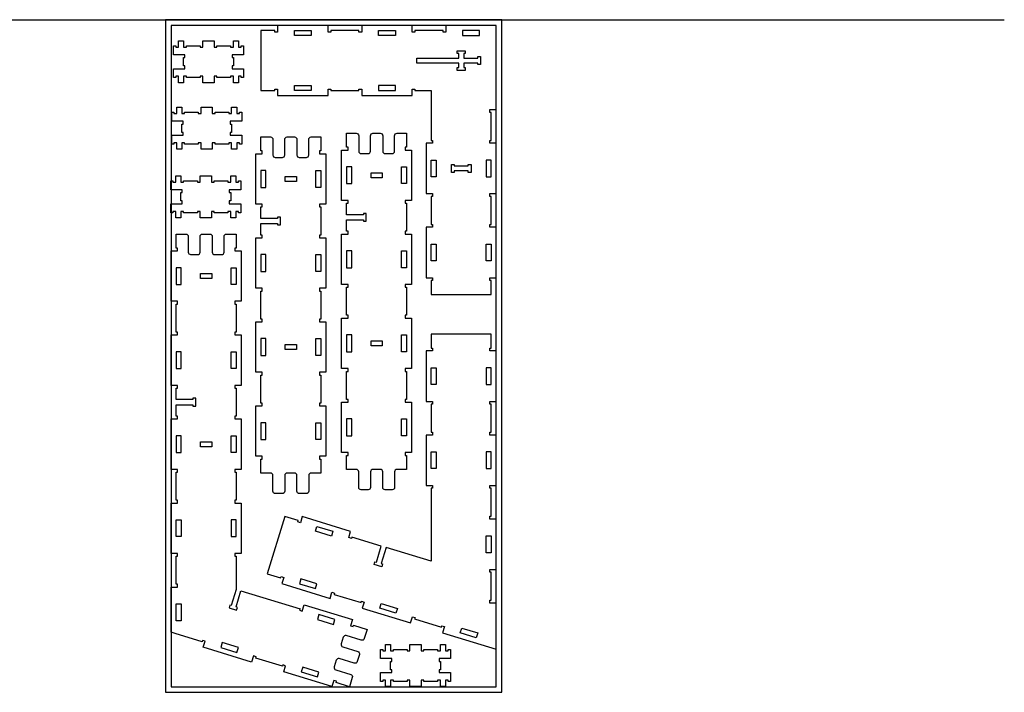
# Model space of a CAD drawing. Header units: inches. Extents: x -1745 to 48028, y -9858 to 20083.
# Tile 8 of 31: x 11250 to 14763, y 17620 to 20021. Entities that reach past the tile are written whole.
import ezdxf

# ---------------------------------------------------------------- set-up
doc = ezdxf.new("R2010")
doc.units = ezdxf.units.IN
doc.header["$MEASUREMENT"] = 0
doc.header["$PDMODE"] = 34

msp = doc.modelspace()

# ---------------------------------------------------------------- linework, layer by layer
msp.add_line((423.1, 20019.9), (14762.8, 20019.9))
at = {"color": 4}
for p, q in [((12736.4, 19519.9), (12736.4, 19519.9)), ((12932.4, 19219.9), (12932.4, 19219.9)), ((11826.4, 19075.6), (11826.4, 19075.6)), ((12004.4, 19075.6), (12004.4, 19075.6)), ((11826.4, 18475.6), (11826.4, 18475.6)), ((12004.4, 18475.6), (12004.4, 18475.6)), ((12254.7, 17692.5), (12254.7, 17692.5))]:
    msp.add_line(p, q, dxfattribs=at)
for points in [[(11770.4, 17619.9), (12970.4, 17619.9), (12970.4, 20019.9), (11770.4, 20019.9)], [(11790.4, 17639.9), (12950.4, 17639.9), (12950.4, 19999.9), (11790.4, 19999.9)], [(12718.4, 19767.9), (12718.4, 19589.9), (12723.4, 19589.9), (12723.4, 19579.9), (12700.4, 19579.9), (12700.4, 19399.9), (12723.4, 19399.9), (12723.4, 19389.9), (12718.4, 19389.9), (12718.4, 19289.9), (12723.4, 19289.9), (12723.4, 19279.9), (12700.4, 19279.9), (12700.4, 19099.9), (12723.4, 19099.9), (12723.4, 19089.9), (12718.4, 19089.9), (12718.4, 19039.9), (12932.4, 19039.9), (12932.4, 19089.9), (12927.4, 19089.9), (12927.4, 19099.9), (12950.4, 19099.9), (12950.4, 19279.9), (12927.4, 19279.9), (12927.4, 19289.9), (12932.4, 19289.9), (12932.4, 19389.9), (12927.4, 19389.9), (12927.4, 19399.9), (12950.4, 19399.9), (12950.4, 19579.9), (12927.4, 19579.9), (12927.4, 19589.9), (12932.4, 19589.9), (12932.4, 19689.9), (12927.4, 19689.9), (12927.4, 19699.9), (12950.4, 19699.9), (12950.4, 19999.9), (12770.4, 19999.9), (12770.4, 19976.9), (12760.4, 19976.9), (12760.4, 19981.9), (12660.4, 19981.9), (12660.4, 19976.9), (12650.4, 19976.9), (12650.4, 19999.9), (12470.4, 19999.9), (12470.4, 19976.9), (12460.4, 19976.9), (12460.4, 19981.9), (12360.4, 19981.9), (12360.4, 19976.9), (12350.4, 19976.9), (12350.4, 19999.9), (12170.4, 19999.9), (12170.4, 19976.9), (12160.4, 19976.9), (12160.4, 19981.9), (12110.4, 19981.9), (12110.4, 19767.9), (12160.4, 19767.9), (12160.4, 19772.9), (12170.4, 19772.9), (12170.4, 19749.9), (12350.4, 19749.9), (12350.4, 19772.9), (12360.4, 19772.9), (12360.4, 19767.9), (12460.4, 19767.9), (12460.4, 19772.9), (12470.4, 19772.9), (12470.4, 19749.9), (12650.4, 19749.9), (12650.4, 19772.9), (12660.4, 19772.9), (12660.4, 19767.9)], [(12884.4, 19883.9), (12884.4, 19888.9), (12894.4, 19888.9), (12894.4, 19860.9), (12884.4, 19860.9), (12884.4, 19865.9), (12834.4, 19865.9), (12834.4, 19849.9), (12839.4, 19849.9), (12839.4, 19839.9), (12811.4, 19839.9), (12811.4, 19849.9), (12816.4, 19849.9), (12816.4, 19865.9), (12666.4, 19865.9), (12666.4, 19883.9), (12816.4, 19883.9), (12816.4, 19899.9), (12811.4, 19899.9), (12811.4, 19909.9), (12839.4, 19909.9), (12839.4, 19899.9), (12834.4, 19899.9), (12834.4, 19883.9)], [(12800.4, 19503.9), (12800.4, 19498.9), (12850.4, 19498.9), (12850.4, 19503.9), (12860.4, 19503.9), (12860.4, 19475.9), (12850.4, 19475.9), (12850.4, 19480.9), (12800.4, 19480.9), (12800.4, 19475.9), (12790.4, 19475.9), (12790.4, 19503.9)], [(12197.4, 19443.3), (12197.4, 19461.3), (12237.4, 19461.3), (12237.4, 19443.3)], [(12503.5, 19456.6), (12503.5, 19474.6), (12543.5, 19474.6), (12543.5, 19456.6)], [(11935.4, 19114.6), (11935.4, 19096.6), (11895.4, 19096.6), (11895.4, 19114.6)], [(12503.5, 18856.6), (12503.5, 18874.6), (12543.5, 18874.6), (12543.5, 18856.6)], [(12197.4, 18843.3), (12197.4, 18861.3), (12237.4, 18861.3), (12237.4, 18843.3)], [(11935.4, 18514.6), (11935.4, 18496.6), (11895.4, 18496.6), (11895.4, 18514.6)]]:
    msp.add_lwpolyline(points, close=True)
for points in [[(12230.4, 19981.9), (12290.4, 19981.9), (12290.4, 19963.9), (12230.4, 19963.9)], [(12530.4, 19963.9), (12530.4, 19981.9), (12590.4, 19981.9), (12590.4, 19963.9)], [(12830.4, 19963.9), (12890.4, 19963.9), (12890.4, 19981.9), (12830.4, 19981.9)], [(12230.4, 19767.9), (12230.4, 19785.9), (12290.4, 19785.9), (12290.4, 19767.9)], [(12530.4, 19767.9), (12590.4, 19767.9), (12590.4, 19785.9), (12530.4, 19785.9)], [(12736.4, 19459.9), (12718.4, 19459.9), (12718.4, 19519.9), (12736.4, 19519.9)], [(12932.4, 19459.9), (12932.4, 19519.9), (12914.4, 19519.9), (12914.4, 19459.9)], [(12110.4, 19422.3), (12128.4, 19422.3), (12128.4, 19482.3), (12110.4, 19482.3)], [(12324.4, 19422.3), (12306.4, 19422.3), (12306.4, 19482.3), (12324.4, 19482.3)], [(12416.5, 19435.6), (12434.5, 19435.6), (12434.5, 19495.6), (12416.5, 19495.6)], [(12630.5, 19435.6), (12612.5, 19435.6), (12612.5, 19495.6), (12630.5, 19495.6)], [(12736.4, 19159.9), (12718.4, 19159.9), (12718.4, 19219.9), (12736.4, 19219.9)], [(12932.4, 19159.9), (12914.4, 19159.9), (12914.4, 19219.9), (12932.4, 19219.9)], [(12110.4, 19122.3), (12128.4, 19122.3), (12128.4, 19182.3), (12110.4, 19182.3)], [(12324.4, 19122.3), (12306.4, 19122.3), (12306.4, 19182.3), (12324.4, 19182.3)], [(12416.5, 19135.6), (12434.5, 19135.6), (12434.5, 19195.6), (12416.5, 19195.6)], [(12630.5, 19135.6), (12612.5, 19135.6), (12612.5, 19195.6), (12630.5, 19195.6)], [(11826.4, 19075.6), (11826.4, 19135.6), (11808.4, 19135.6), (11808.4, 19075.6)], [(12004.4, 19075.6), (12004.4, 19135.6), (12022.4, 19135.6), (12022.4, 19075.6)], [(12110.4, 18822.3), (12128.4, 18822.3), (12128.4, 18882.3), (12110.4, 18882.3)], [(12306.4, 18822.3), (12306.4, 18882.3), (12324.4, 18882.3), (12324.4, 18822.3)], [(12416.5, 18835.6), (12434.5, 18835.6), (12434.5, 18895.6), (12416.5, 18895.6)], [(12612.5, 18835.6), (12612.5, 18895.6), (12630.5, 18895.6), (12630.5, 18835.6)], [(11826.4, 18835.6), (11808.4, 18835.6), (11808.4, 18775.6), (11826.4, 18775.6)], [(12004.4, 18835.6), (12022.4, 18835.6), (12022.4, 18775.6), (12004.4, 18775.6)], [(12718.4, 18778.4), (12736.4, 18778.4), (12736.4, 18718.4), (12718.4, 18718.4)], [(12932.4, 18778.4), (12914.4, 18778.4), (12914.4, 18718.4), (12932.4, 18718.4)], [(12434.5, 18535.6), (12434.5, 18595.6), (12416.5, 18595.6), (12416.5, 18535.6)], [(12612.5, 18535.6), (12612.5, 18595.6), (12630.5, 18595.6), (12630.5, 18535.6)], [(12128.4, 18522.3), (12128.4, 18582.3), (12110.4, 18582.3), (12110.4, 18522.3)], [(12306.4, 18522.3), (12306.4, 18582.3), (12324.4, 18582.3), (12324.4, 18522.3)], [(11826.4, 18535.6), (11808.4, 18535.6), (11808.4, 18475.6), (11826.4, 18475.6)], [(12004.4, 18475.6), (12004.4, 18535.6), (12022.4, 18535.6), (12022.4, 18475.6)], [(12718.4, 18478.4), (12736.4, 18478.4), (12736.4, 18418.4), (12718.4, 18418.4)], [(12932.4, 18478.4), (12914.4, 18478.4), (12914.4, 18418.4), (12932.4, 18418.4)], [(11826.4, 18235.6), (11826.4, 18175.6), (11808.4, 18175.6), (11808.4, 18235.6)], [(12004.4, 18235.6), (12004.4, 18175.6), (12022.4, 18175.6), (12022.4, 18235.6)], [(12362.6, 18177.5), (12305.2, 18195), (12310.5, 18212.2), (12367.8, 18194.7)], [(12914.4, 18178.4), (12932.4, 18178.4), (12932.4, 18118.4), (12914.4, 18118.4)], [(12310.6, 18007.3), (12253.2, 18024.8), (12247.9, 18007.6), (12305.3, 17990.1)], [(11826.4, 17875.6), (11808.4, 17875.6), (11808.4, 17935.6), (11826.4, 17935.6)], [(12534.8, 17919.9), (12540.1, 17937.1), (12597.5, 17919.6), (12592.2, 17902.4)], [(12312, 17880), (12369.3, 17862.4), (12374.6, 17879.6), (12317.2, 17897.2)], [(12821.7, 17832.3), (12827, 17849.5), (12884.4, 17831.9), (12879.1, 17814.7)], [(12030.4, 17779.9), (11973, 17797.4), (11967.8, 17780.2), (12025.2, 17762.6)], [(12254.7, 17692.5), (12312.1, 17675), (12317.3, 17692.2), (12259.9, 17709.7)]]:
    msp.add_lwpolyline(points, close=True, dxfattribs=at)
for points in [[(11834.7, 19856), (11834.7, 19886), (11839.7, 19886), (11839.7, 19896), (11798.7, 19896), (11798.7, 19928), (11806.7, 19928), (11806.7, 19923), (11816.7, 19923), (11816.7, 19946), (11834.7, 19946), (11834.7, 19923), (11844.7, 19923), (11844.7, 19928), (11893.7, 19928), (11893.7, 19923), (11903.7, 19923), (11903.7, 19946), (11943.7, 19946), (11943.7, 19923), (11953.7, 19923), (11953.7, 19928), (12002.7, 19928), (12002.7, 19923), (12012.7, 19923), (12012.7, 19946), (12030.7, 19946), (12030.7, 19923), (12040.7, 19923), (12040.7, 19928), (12048.7, 19928), (12048.7, 19896), (12007.7, 19896), (12007.7, 19886), (12012.7, 19886), (12012.7, 19856), (12007.7, 19856), (12007.7, 19846), (12048.7, 19846), (12048.7, 19814), (12040.7, 19814), (12040.7, 19819), (12030.7, 19819), (12030.7, 19796), (12012.7, 19796), (12012.7, 19819), (12002.7, 19819), (12002.7, 19814), (11953.7, 19814), (11953.7, 19819), (11943.7, 19819), (11943.7, 19796), (11903.7, 19796), (11903.7, 19819), (11893.7, 19819), (11893.7, 19814), (11844.7, 19814), (11844.7, 19819), (11834.7, 19819), (11834.7, 19796), (11816.7, 19796), (11816.7, 19819), (11806.7, 19819), (11806.7, 19814), (11798.7, 19814), (11798.7, 19846), (11839.7, 19846), (11839.7, 19856), (11834.7, 19856)], [(11828.3, 19618.5), (11828.3, 19648.5), (11833.3, 19648.5), (11833.3, 19658.5), (11792.3, 19658.5), (11792.3, 19690.5), (11800.3, 19690.5), (11800.3, 19685.5), (11810.3, 19685.5), (11810.3, 19708.5), (11828.3, 19708.5), (11828.3, 19685.5), (11838.3, 19685.5), (11838.3, 19690.5), (11887.3, 19690.5), (11887.3, 19685.5), (11897.3, 19685.5), (11897.3, 19708.5), (11937.3, 19708.5), (11937.3, 19685.5), (11947.3, 19685.5), (11947.3, 19690.5), (11996.3, 19690.5), (11996.3, 19685.5), (12006.3, 19685.5), (12006.3, 19708.5), (12024.3, 19708.5), (12024.3, 19685.5), (12034.3, 19685.5), (12034.3, 19690.5), (12042.3, 19690.5), (12042.3, 19658.5), (12001.3, 19658.5), (12001.3, 19648.5), (12006.3, 19648.5), (12006.3, 19618.5), (12001.3, 19618.5), (12001.3, 19608.5), (12042.3, 19608.5), (12042.3, 19576.5), (12034.3, 19576.5), (12034.3, 19581.5), (12024.3, 19581.5), (12024.3, 19558.5), (12006.3, 19558.5), (12006.3, 19581.5), (11996.3, 19581.5), (11996.3, 19576.5), (11947.3, 19576.5), (11947.3, 19581.5), (11937.3, 19581.5), (11937.3, 19558.5), (11897.3, 19558.5), (11897.3, 19581.5), (11887.3, 19581.5), (11887.3, 19576.5), (11838.3, 19576.5), (11838.3, 19581.5), (11828.3, 19581.5), (11828.3, 19558.5), (11810.3, 19558.5), (11810.3, 19581.5), (11800.3, 19581.5), (11800.3, 19576.5), (11792.3, 19576.5), (11792.3, 19608.5), (11833.3, 19608.5), (11833.3, 19618.5), (11828.3, 19618.5)], [(11825, 19373.7), (11825, 19403.7), (11830, 19403.7), (11830, 19413.7), (11789, 19413.7), (11789, 19445.7), (11797, 19445.7), (11797, 19440.7), (11807, 19440.7), (11807, 19463.7), (11825, 19463.7), (11825, 19440.7), (11835, 19440.7), (11835, 19445.7), (11884, 19445.7), (11884, 19440.7), (11894, 19440.7), (11894, 19463.7), (11934, 19463.7), (11934, 19440.7), (11944, 19440.7), (11944, 19445.7), (11993, 19445.7), (11993, 19440.7), (12003, 19440.7), (12003, 19463.7), (12021, 19463.7), (12021, 19440.7), (12031, 19440.7), (12031, 19445.7), (12039, 19445.7), (12039, 19413.7), (11998, 19413.7), (11998, 19403.7), (12003, 19403.7), (12003, 19373.7), (11998, 19373.7), (11998, 19363.7), (12039, 19363.7), (12039, 19331.7), (12031, 19331.7), (12031, 19336.7), (12021, 19336.7), (12021, 19313.7), (12003, 19313.7), (12003, 19336.7), (11993, 19336.7), (11993, 19331.7), (11944, 19331.7), (11944, 19336.7), (11934, 19336.7), (11934, 19313.7), (11894, 19313.7), (11894, 19336.7), (11884, 19336.7), (11884, 19331.7), (11835, 19331.7), (11835, 19336.7), (11825, 19336.7), (11825, 19313.7), (11807, 19313.7), (11807, 19336.7), (11797, 19336.7), (11797, 19331.7), (11789, 19331.7), (11789, 19363.7), (11830, 19363.7), (11830, 19373.7), (11825, 19373.7)], [(12950.4, 18238.4), (12927.4, 18238.4), (12927.4, 18248.4), (12932.4, 18248.4), (12932.4, 18348.4), (12927.4, 18348.4), (12927.4, 18358.4), (12950.4, 18358.4), (12950.4, 18538.4), (12927.4, 18538.4), (12927.4, 18548.4), (12932.4, 18548.4), (12932.4, 18648.4), (12927.4, 18648.4), (12927.4, 18658.4), (12950.4, 18658.4), (12950.4, 18838.4), (12927.4, 18838.4), (12927.4, 18848.4), (12932.4, 18848.4), (12932.4, 18898.4), (12718.4, 18898.4), (12718.4, 18848.4), (12723.4, 18848.4), (12723.4, 18838.4), (12700.4, 18838.4), (12700.4, 18658.4), (12723.4, 18658.4), (12723.4, 18648.4), (12718.4, 18648.4), (12718.4, 18548.4), (12723.4, 18548.4), (12723.4, 18538.4), (12700.4, 18538.4), (12700.4, 18358.4), (12723.4, 18358.4), (12723.4, 18348.4), (12718.4, 18348.4), (12718.4, 18087.6), (12557.2, 18136.9), (12539.7, 18079.5), (12544.5, 18078), (12541.5, 18068.4), (12514.8, 18076.6), (12517.7, 18086.2), (12522.5, 18084.7), (12540, 18142.1), (12434.8, 18174.3), (12433.3, 18169.5), (12423.8, 18172.4), (12430.5, 18194.4), (12258.3, 18247), (12251.6, 18225), (12242.1, 18227.9), (12243.5, 18232.7), (12195.7, 18247.3), (12133.2, 18042.7), (12181, 18028), (12182.4, 18032.8), (12192, 18029.9), (12185.3, 18007.9), (12357.4, 17955.3), (12364.2, 17977.3), (12373.7, 17974.4), (12372.3, 17969.6), (12467.9, 17940.4), (12469.4, 17945.2), (12478.9, 17942.2), (12472.2, 17920.2), (12644.3, 17867.6), (12651.1, 17889.6), (12660.6, 17886.7), (12659.2, 17881.9), (12754.8, 17852.7), (12756.3, 17857.5), (12765.8, 17854.6), (12759.1, 17832.6), (12950.4, 17774.1), (12950.4, 17938.4), (12927.4, 17938.4), (12927.4, 17948.4), (12932.4, 17948.4), (12932.4, 18048.4), (12927.4, 18048.4), (12927.4, 18058.4), (12950.4, 18058.4), (12950.4, 18238.4)], [(12573.2, 17700.5), (12573.2, 17730.5), (12578.2, 17730.5), (12578.2, 17740.5), (12537.2, 17740.5), (12537.2, 17772.5), (12545.2, 17772.5), (12545.2, 17767.5), (12555.2, 17767.5), (12555.2, 17790.5), (12573.2, 17790.5), (12573.2, 17767.5), (12583.2, 17767.5), (12583.2, 17772.5), (12632.2, 17772.5), (12632.2, 17767.5), (12642.2, 17767.5), (12642.2, 17790.5), (12682.2, 17790.5), (12682.2, 17767.5), (12692.2, 17767.5), (12692.2, 17772.5), (12741.2, 17772.5), (12741.2, 17767.5), (12751.2, 17767.5), (12751.2, 17790.5), (12769.2, 17790.5), (12769.2, 17767.5), (12779.2, 17767.5), (12779.2, 17772.5), (12787.2, 17772.5), (12787.2, 17740.5), (12746.2, 17740.5), (12746.2, 17730.5), (12751.2, 17730.5), (12751.2, 17700.5), (12746.2, 17700.5), (12746.2, 17690.5), (12787.2, 17690.5), (12787.2, 17658.5), (12779.2, 17658.5), (12779.2, 17663.5), (12769.2, 17663.5), (12769.2, 17640.5), (12751.2, 17640.5), (12751.2, 17663.5), (12741.2, 17663.5), (12741.2, 17658.5), (12692.2, 17658.5), (12692.2, 17663.5), (12682.2, 17663.5), (12682.2, 17640.5), (12642.2, 17640.5), (12642.2, 17663.5), (12632.2, 17663.5), (12632.2, 17658.5), (12583.2, 17658.5), (12583.2, 17663.5), (12573.2, 17663.5), (12573.2, 17640.5), (12555.2, 17640.5), (12555.2, 17663.5), (12545.2, 17663.5), (12545.2, 17658.5), (12537.2, 17658.5), (12537.2, 17690.5), (12578.2, 17690.5), (12578.2, 17700.5), (12573.2, 17700.5)]]:
    msp.add_lwpolyline(points)
for points in [[(12144.7, 18402.3), (12110.4, 18402.3), (12110.4, 18452.3), (12115.4, 18452.3), (12115.4, 18462.3), (12092.4, 18462.3), (12092.4, 18642.3), (12115.4, 18642.3), (12115.4, 18652.3), (12110.4, 18652.3), (12110.4, 18752.3), (12115.4, 18752.3), (12115.4, 18762.3), (12092.4, 18762.3), (12092.4, 18942.3), (12115.4, 18942.3), (12115.4, 18952.3), (12110.4, 18952.3), (12110.4, 19052.3), (12115.4, 19052.3), (12115.4, 19062.3), (12092.4, 19062.3), (12092.4, 19242.3), (12115.4, 19242.3), (12115.4, 19252.3), (12110.4, 19252.3), (12110.4, 19293.3), (12170.4, 19293.3), (12170.4, 19288.3), (12180.4, 19288.3), (12180.4, 19316.3), (12170.4, 19316.3), (12170.4, 19311.3), (12110.4, 19311.3), (12110.4, 19352.3), (12115.4, 19352.3), (12115.4, 19362.3), (12092.4, 19362.3), (12092.4, 19542.3), (12115.4, 19542.3), (12115.4, 19552.3), (12110.4, 19552.3), (12110.4, 19602.3), (12144.7, 19602.3, -0.414214), (12153.5, 19593.5), (12153.5, 19537.7, 0.414214), (12161.9, 19529.4), (12187.2, 19529.4, 0.414214), (12195.6, 19537.7), (12195.6, 19593.5, -0.414214), (12204.4, 19602.3), (12230.5, 19602.3, -0.414214), (12239.3, 19593.5), (12239.3, 19537.7, 0.414214), (12247.7, 19529.4), (12273, 19529.4, 0.414214), (12281.3, 19537.7), (12281.3, 19593.5, -0.414214), (12290.1, 19602.3), (12324.4, 19602.3), (12324.4, 19552.3), (12319.4, 19552.3), (12319.4, 19542.3), (12342.4, 19542.3), (12342.4, 19362.3), (12319.4, 19362.3), (12319.4, 19352.3), (12324.4, 19352.3), (12324.4, 19252.3), (12319.4, 19252.3), (12319.4, 19242.3), (12342.4, 19242.3), (12342.4, 19062.3), (12319.4, 19062.3), (12319.4, 19052.3), (12324.4, 19052.3), (12324.4, 18952.3), (12319.4, 18952.3), (12319.4, 18942.3), (12342.4, 18942.3), (12342.4, 18762.3), (12319.4, 18762.3), (12319.4, 18752.3), (12324.4, 18752.3), (12324.4, 18652.3), (12319.4, 18652.3), (12319.4, 18642.3), (12342.4, 18642.3), (12342.4, 18462.3), (12319.4, 18462.3), (12319.4, 18452.3), (12324.4, 18452.3), (12324.4, 18402.3), (12290.1, 18402.3, 0.414214), (12281.3, 18393.5), (12281.3, 18337.7, -0.414214), (12273, 18329.4), (12247.7, 18329.4, -0.414214), (12239.3, 18337.7), (12239.3, 18393.5, 0.414214), (12230.5, 18402.3), (12204.4, 18402.3, 0.414214), (12195.6, 18393.5), (12195.6, 18337.7, -0.414214), (12187.2, 18329.4), (12161.9, 18329.4, -0.414214), (12153.5, 18337.7), (12153.5, 18393.5, 0.414214)], [(12450.8, 18415.6), (12416.5, 18415.6), (12416.5, 18465.6), (12421.5, 18465.6), (12421.5, 18475.6), (12398.5, 18475.6), (12398.5, 18655.6), (12421.5, 18655.6), (12421.5, 18665.6), (12416.5, 18665.6), (12416.5, 18765.6), (12421.5, 18765.6), (12421.5, 18775.6), (12398.5, 18775.6), (12398.5, 18955.6), (12421.5, 18955.6), (12421.5, 18965.6), (12416.5, 18965.6), (12416.5, 19065.6), (12421.5, 19065.6), (12421.5, 19075.6), (12398.5, 19075.6), (12398.5, 19255.6), (12421.5, 19255.6), (12421.5, 19265.6), (12416.5, 19265.6), (12416.5, 19306.6), (12476.5, 19306.6), (12476.5, 19301.6), (12486.5, 19301.6), (12486.5, 19329.6), (12476.5, 19329.6), (12476.5, 19324.6), (12416.5, 19324.6), (12416.5, 19365.6), (12421.5, 19365.6), (12421.5, 19375.6), (12398.5, 19375.6), (12398.5, 19555.6), (12421.5, 19555.6), (12421.5, 19565.6), (12416.5, 19565.6), (12416.5, 19615.6), (12450.8, 19615.6, -0.414214), (12459.6, 19606.8), (12459.6, 19551, 0.414214), (12467.9, 19542.7), (12493.2, 19542.7, 0.414214), (12501.6, 19551), (12501.6, 19606.8, -0.414214), (12510.4, 19615.6), (12536.5, 19615.6, -0.414214), (12545.3, 19606.8), (12545.3, 19551, 0.414214), (12553.7, 19542.7), (12579, 19542.7, 0.414214), (12587.4, 19551), (12587.4, 19606.8, -0.414214), (12596.2, 19615.6), (12630.5, 19615.6), (12630.5, 19565.6), (12625.5, 19565.6), (12625.5, 19555.6), (12648.5, 19555.6), (12648.5, 19375.6), (12625.5, 19375.6), (12625.5, 19365.6), (12630.5, 19365.6), (12630.5, 19265.6), (12625.5, 19265.6), (12625.5, 19255.6), (12648.5, 19255.6), (12648.5, 19075.6), (12625.5, 19075.6), (12625.5, 19065.6), (12630.5, 19065.6), (12630.5, 18965.6), (12625.5, 18965.6), (12625.5, 18955.6), (12648.5, 18955.6), (12648.5, 18775.6), (12625.5, 18775.6), (12625.5, 18765.6), (12630.5, 18765.6), (12630.5, 18665.6), (12625.5, 18665.6), (12625.5, 18655.6), (12648.5, 18655.6), (12648.5, 18475.6), (12625.5, 18475.6), (12625.5, 18465.6), (12630.5, 18465.6), (12630.5, 18415.6), (12596.2, 18415.6, 0.414214), (12587.4, 18406.8), (12587.4, 18351, -0.414214), (12579, 18342.7), (12553.7, 18342.7, -0.414214), (12545.3, 18351), (12545.3, 18406.8, 0.414214), (12536.5, 18415.6), (12510.4, 18415.6, 0.414214), (12501.6, 18406.8), (12501.6, 18351, -0.414214), (12493.2, 18342.7), (12467.9, 18342.7, -0.414214), (12459.6, 18351), (12459.6, 18406.8, 0.414214)], [(11808.4, 18105.6), (11813.4, 18105.6), (11813.4, 18115.6), (11790.4, 18115.6), (11790.4, 18295.6), (11813.4, 18295.6), (11813.4, 18305.6), (11808.4, 18305.6), (11808.4, 18405.6), (11813.4, 18405.6), (11813.4, 18415.6), (11790.4, 18415.6), (11790.4, 18595.6), (11813.4, 18595.6), (11813.4, 18605.6), (11808.4, 18605.6), (11808.4, 18646.6), (11868.4, 18646.6), (11868.4, 18641.6), (11878.4, 18641.6), (11878.4, 18669.6), (11868.4, 18669.6), (11868.4, 18664.6), (11808.4, 18664.6), (11808.4, 18705.6), (11813.4, 18705.6), (11813.4, 18715.6), (11790.4, 18715.6), (11790.4, 18895.6), (11813.4, 18895.6), (11813.4, 18905.6), (11808.4, 18905.6), (11808.4, 19005.6), (11813.4, 19005.6), (11813.4, 19015.6), (11790.4, 19015.6), (11790.4, 19195.6), (11813.4, 19195.6), (11813.4, 19205.6), (11808.4, 19205.6), (11808.4, 19255.6), (11842.7, 19255.6, -0.414214), (11851.5, 19246.8), (11851.5, 19191, 0.414214), (11859.8, 19182.7), (11885.1, 19182.7, 0.414214), (11893.5, 19191), (11893.5, 19246.8, -0.414214), (11902.3, 19255.6), (11928.5, 19255.6, -0.414214), (11937.2, 19246.8), (11937.2, 19191, 0.414214), (11945.6, 19182.7), (11970.9, 19182.7, 0.414214), (11979.3, 19191), (11979.3, 19246.8, -0.414214), (11988.1, 19255.6), (12022.4, 19255.6), (12022.4, 19205.6), (12017.4, 19205.6), (12017.4, 19195.6), (12040.4, 19195.6), (12040.4, 19015.6), (12017.4, 19015.6), (12017.4, 19005.6), (12022.4, 19005.6), (12022.4, 18905.6), (12017.4, 18905.6), (12017.4, 18895.6), (12040.4, 18895.6), (12040.4, 18715.6), (12017.4, 18715.6), (12017.4, 18705.6), (12022.4, 18705.6), (12022.4, 18605.6), (12017.4, 18605.6), (12017.4, 18595.6), (12040.4, 18595.6), (12040.4, 18415.6), (12017.4, 18415.6), (12017.4, 18405.6), (12022.4, 18405.6), (12022.4, 18305.6), (12017.4, 18305.6), (12017.4, 18295.6), (12040.4, 18295.6), (12040.4, 18115.6), (12017.4, 18115.6), (12017.4, 18105.6), (12022.4, 18105.6), (12022.4, 17987.3), (12004.8, 17929.9), (12000.1, 17931.3), (11997.1, 17921.8), (12023.9, 17913.6), (12026.8, 17923.2), (12022.1, 17924.6), (12039.6, 17982), (12250.3, 17917.6), (12248.8, 17912.9), (12258.4, 17909.9), (12265.1, 17931.9), (12437.2, 17879.3), (12430.5, 17857.3), (12440.1, 17854.4), (12441.5, 17859.2), (12489.4, 17844.6), (12479.3, 17811.8, -0.414214), (12468.4, 17805.9), (12415, 17822.2, 0.414214), (12404.6, 17816.7), (12397.2, 17792.5, 0.414214), (12402.8, 17782), (12456.1, 17765.7, -0.414214), (12461.9, 17754.8), (12454.3, 17729.7, -0.414214), (12443.3, 17723.9), (12390, 17740.2, 0.414214), (12379.5, 17734.6), (12372.1, 17710.4, 0.414214), (12377.7, 17700), (12431, 17683.7, -0.414214), (12436.8, 17672.7), (12426.8, 17639.9), (12379, 17654.5), (12380.5, 17659.3), (12370.9, 17662.2), (12364.2, 17640.2), (12192, 17692.8), (12198.8, 17714.8), (12189.2, 17717.8), (12187.7, 17713), (12092.1, 17742.2), (12093.6, 17747), (12084, 17749.9), (12077.3, 17727.9), (11905.1, 17780.5), (11911.9, 17802.5), (11902.3, 17805.4), (11900.8, 17800.6), (11805.2, 17829.9), (11790.4, 17834.4), (11790.4, 17995.6), (11813.4, 17995.6), (11813.4, 18005.6), (11808.4, 18005.6)]]:
    msp.add_lwpolyline(points, format="xyb", close=True)
msp.add_point((12970.4, 20019.9))

doc.saveas('drawing.dxf')
